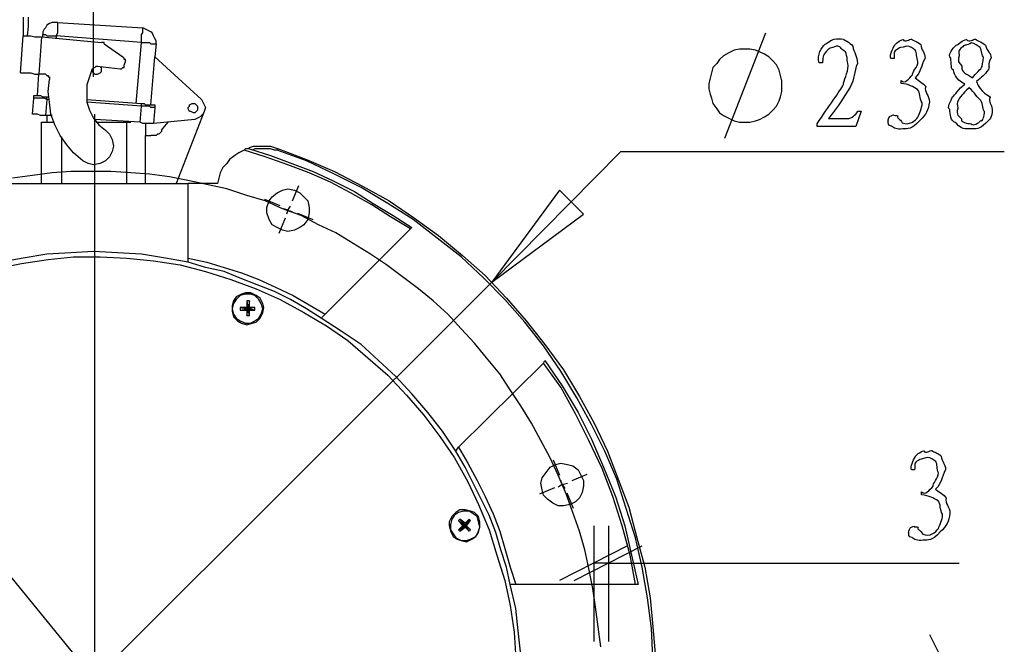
# Model space of a CAD drawing. Header units: millimetres. Extents: x 3 to 297, y 2 to 209.
# Tile 60 of 92: x 173 to 199, y 159 to 176. Entities that reach past the tile are written whole.
import ezdxf

# ---------------------------------------------------------------- set-up
doc = ezdxf.new("R2010")
doc.units = ezdxf.units.MM
doc.layers.get('0').update_dxf_attribs({"linetype": 'CONTINUOUS'})

msp = doc.modelspace()

# ---------------------------------------------------------------- linework, layer by layer
at = {"color": 5}
for p, q in [((175.19, 174.378), (175.19, 181.222)), ((191.911, 172.755), (193.005, 175.543)), ((192.158, 175.084), (192.017, 175.014)), ((192.3, 175.118), (192.158, 175.084)), ((192.44, 175.118), (192.3, 175.118)), ((192.581, 175.118), (192.44, 175.118)), ((192.723, 175.084), (192.581, 175.118)), ((192.829, 175.048), (192.723, 175.084)), ((192.969, 174.978), (192.829, 175.048)), ((191.771, 174.837), (191.699, 174.731)), ((191.875, 174.942), (191.771, 174.837)), ((192.017, 175.014), (191.875, 174.942)), ((193.076, 174.908), (192.969, 174.978)), ((193.182, 174.801), (193.076, 174.908)), ((193.286, 174.695), (193.182, 174.801)), ((196.398, 174.87), (196.315, 174.87)), ((191.594, 174.625), (191.558, 174.485)), ((191.699, 174.731), (191.594, 174.625)), ((193.358, 174.555), (193.286, 174.695)), ((193.392, 174.413), (193.358, 174.555)), ((194.499, 174.749), (194.417, 174.749)), ((191.522, 174.342), (191.488, 174.202)), ((191.558, 174.485), (191.522, 174.342)), ((193.428, 174.272), (193.392, 174.413)), ((193.428, 174.132), (193.428, 174.272)), ((196.585, 174.203), (196.585, 174.286)), ((198.479, 174.352), (198.479, 174.352)), ((191.488, 174.202), (191.488, 174.06)), ((191.488, 174.06), (191.522, 173.919)), ((193.428, 173.99), (193.428, 174.132)), ((198.385, 174.093), (198.385, 174.093)), ((198.578, 174.258), (198.578, 174.258)), ((191.522, 173.919), (191.558, 173.813)), ((191.558, 173.813), (191.594, 173.673)), ((193.286, 173.603), (193.358, 173.743)), ((193.358, 173.743), (193.392, 173.849)), ((193.392, 173.849), (193.428, 173.99)), ((191.594, 173.673), (191.699, 173.531)), ((191.699, 173.531), (191.771, 173.426)), ((193.076, 173.39), (193.182, 173.496)), ((193.182, 173.496), (193.286, 173.603)), ((175.22, 158.7), (175.22, 173.389)), ((191.771, 173.426), (191.875, 173.354)), ((191.875, 173.354), (192.017, 173.284)), ((192.017, 173.284), (192.158, 173.214)), ((192.723, 173.214), (192.829, 173.25)), ((192.829, 173.25), (192.969, 173.32)), ((192.969, 173.32), (193.076, 173.39)), ((194.665, 173.277), (195.199, 173.277)), ((194.665, 173.277), (194.665, 173.277)), ((195.524, 173.47), (195.387, 173.062)), ((195.442, 173.47), (195.524, 173.47)), ((192.158, 173.214), (192.3, 173.178)), ((192.3, 173.178), (192.44, 173.178)), ((192.44, 173.178), (192.581, 173.178)), ((192.581, 173.178), (192.723, 173.214)), ((194.361, 173.062), (194.361, 173.139)), ((195.387, 173.062), (194.361, 173.062)), ((185.738, 168.945), (189.159, 172.402)), ((189.159, 172.402), (199.319, 172.402)), ((173.567, 171.767), (173.038, 171.697)), ((174.096, 171.839), (173.567, 171.767)), ((174.589, 171.873), (174.096, 171.839)), ((175.118, 171.873), (174.589, 171.873)), ((175.647, 171.873), (175.118, 171.873)), ((176.177, 171.839), (175.647, 171.873)), ((176.671, 171.803), (176.177, 171.839)), ((177.201, 171.733), (176.671, 171.803)), ((177.73, 171.626), (177.201, 171.733)), ((178.223, 171.52), (177.73, 171.626)), ((178.718, 171.414), (178.223, 171.52)), ((179.247, 171.238), (178.718, 171.414)), ((180.458, 171.096), (180.626, 171.501)), ((179.74, 171.097), (179.247, 171.238)), ((187.537, 171.38), (185.738, 168.945)), ((188.171, 170.744), (187.537, 171.38)), ((188.171, 170.744), (187.537, 171.38)), ((180.132, 170.961), (179.728, 171.129)), ((180.199, 170.885), (179.74, 171.097)), ((180.692, 170.708), (180.199, 170.885)), ((180.34, 170.851), (180.233, 170.885)), ((180.34, 170.851), (180.41, 170.957)), ((180.268, 170.634), (180.1, 170.23)), ((180.34, 170.851), (180.305, 170.744)), ((180.34, 170.851), (180.446, 170.815)), ((180.595, 170.769), (180.998, 170.603)), ((181.151, 170.462), (180.692, 170.708)), ((185.738, 168.945), (188.171, 170.744)), ((185.738, 168.945), (188.171, 170.744)), ((181.61, 170.251), (181.151, 170.462)), ((182.069, 169.969), (181.61, 170.251)), ((182.527, 169.686), (182.069, 169.969)), ((182.951, 169.404), (182.527, 169.686)), ((183.374, 169.087), (182.951, 169.404)), ((183.797, 168.768), (183.374, 169.087)), ((164.677, 147.92), (185.738, 168.945)), ((183.691, 148.026), (166.723, 168.84)), ((184.186, 168.451), (183.797, 168.768)), ((184.573, 168.099), (184.186, 168.451)), ((184.926, 167.71), (184.573, 168.099)), ((185.279, 167.323), (184.926, 167.71)), ((185.597, 166.934), (185.279, 167.323)), ((185.95, 166.511), (185.597, 166.934)), ((186.231, 166.088), (185.95, 166.511)), ((186.513, 165.665), (186.231, 166.088)), ((186.796, 165.206), (186.513, 165.665)), ((187.042, 164.747), (186.796, 165.206)), ((187.289, 164.288), (187.042, 164.747)), ((187.501, 163.829), (187.289, 164.288)), ((187.54, 163.824), (187.372, 164.229)), ((187.714, 163.336), (187.501, 163.829)), ((187.867, 163.689), (188.27, 163.857)), ((196.941, 163.973), (196.858, 163.973)), ((187.608, 163.583), (187.501, 163.513)), ((187.608, 163.583), (187.572, 163.689)), ((187.608, 163.583), (187.748, 163.619)), ((187.608, 163.583), (187.678, 163.477)), ((187.405, 163.497), (187, 163.33)), ((187.89, 162.843), (187.714, 163.336)), ((187.731, 163.362), (187.898, 162.959)), ((197.128, 163.306), (197.128, 163.388)), ((188.067, 162.348), (187.89, 162.843)), ((188.207, 161.855), (188.067, 162.348)), ((188.454, 159.42), (188.454, 162.49)), ((188.842, 159.42), (188.842, 162.49)), ((189.335, 161.961), (187.537, 161.043)), ((187.924, 161.043), (189.724, 161.961)), ((188.313, 161.36), (188.207, 161.855)), ((188.842, 161.502), (188.454, 161.502)), ((188.842, 161.502), (198.121, 161.502)), ((188.419, 160.831), (188.313, 161.36)), ((188.49, 160.338), (188.419, 160.831)), ((188.56, 159.808), (188.49, 160.338)), ((188.63, 159.279), (188.56, 159.808)), ((198.261, 157.798), (197.343, 159.596))]:
    msp.add_line(p, q, dxfattribs=at)
at = {"color": 0}
for p, q in [((173.32, 175.966), (173.32, 175.719)), ((173.46, 175.966), (173.46, 175.719)), ((173.32, 175.719), (173.32, 175.471)), ((173.46, 175.719), (173.426, 175.471)), ((173.883, 175.647), (173.849, 175.577)), ((173.849, 175.577), (173.849, 175.507)), ((173.919, 175.683), (173.883, 175.647)), ((173.955, 175.754), (173.919, 175.683)), ((174.026, 175.79), (173.955, 175.754)), ((174.096, 175.824), (174.026, 175.79)), ((174.166, 175.824), (174.096, 175.824)), ((174.236, 175.824), (174.166, 175.824)), ((174.236, 175.824), (174.236, 175.824)), ((174.236, 175.824), (174.236, 175.79)), ((174.236, 175.824), (176.495, 175.683)), ((174.236, 175.79), (174.236, 175.719)), ((174.236, 175.719), (174.236, 175.683)), ((174.236, 175.683), (174.236, 175.613)), ((174.236, 175.613), (174.236, 175.543)), ((176.495, 175.647), (176.495, 175.683)), ((176.565, 175.647), (176.495, 175.683)), ((176.495, 175.613), (176.495, 175.647)), ((176.495, 175.543), (176.495, 175.613)), ((176.635, 175.613), (176.565, 175.647)), ((176.706, 175.577), (176.635, 175.613)), ((176.742, 175.543), (176.706, 175.577)), ((173.25, 174.485), (173.32, 175.471)), ((173.32, 175.471), (173.32, 175.471)), ((173.32, 175.471), (173.354, 175.471)), ((173.354, 175.471), (173.39, 175.471)), ((173.39, 175.471), (173.46, 175.471)), ((173.46, 175.471), (173.531, 175.471)), ((173.531, 175.471), (173.637, 175.437)), ((173.637, 175.437), (173.707, 175.437)), ((173.707, 175.437), (173.813, 175.437)), ((173.813, 175.437), (173.743, 174.449)), ((173.813, 175.437), (175.401, 175.295)), ((173.849, 175.437), (173.849, 175.507)), ((173.849, 175.507), (173.849, 175.507)), ((173.849, 175.507), (173.883, 175.507)), ((173.883, 175.507), (173.919, 175.507)), ((173.919, 175.507), (173.955, 175.471)), ((173.955, 175.471), (173.99, 175.471)), ((173.99, 175.471), (174.06, 175.471)), ((174.06, 175.471), (174.132, 175.471)), ((174.132, 175.471), (174.202, 175.471)), ((174.236, 175.543), (174.202, 175.471)), ((176.459, 175.295), (174.202, 175.471)), ((174.202, 175.471), (174.202, 175.401)), ((176.459, 175.507), (176.495, 175.543)), ((176.459, 175.437), (176.459, 175.507)), ((176.459, 175.367), (176.459, 175.437)), ((176.459, 175.295), (176.459, 175.367)), ((176.778, 175.471), (176.742, 175.543)), ((176.812, 175.401), (176.778, 175.471)), ((176.848, 175.331), (176.812, 175.401)), ((176.848, 175.26), (176.848, 175.331)), ((175.437, 175.295), (175.401, 175.295)), ((175.471, 175.295), (175.437, 175.295)), ((175.471, 175.26), (175.471, 175.295)), ((175.471, 175.26), (175.966, 174.908)), ((176.319, 173.673), (176.459, 175.295)), ((176.459, 175.295), (176.529, 175.295)), ((176.529, 175.295), (176.601, 175.295)), ((176.601, 175.295), (176.671, 175.295)), ((176.671, 175.295), (176.706, 175.26)), ((176.706, 175.26), (176.778, 175.26)), ((176.778, 175.26), (176.812, 175.26)), ((176.812, 175.26), (176.848, 175.26)), ((176.848, 175.26), (176.812, 174.908)), ((176, 174.872), (175.966, 174.908)), ((176, 174.837), (176, 174.872)), ((176.036, 174.837), (176, 174.837)), ((176.036, 174.801), (176, 174.695)), ((176.036, 174.801), (176.036, 174.837)), ((176.036, 174.801), (176.036, 174.801)), ((176.706, 173.637), (176.812, 174.908)), ((176.812, 174.908), (178.047, 173.779)), ((175.154, 174.589), (175.084, 174.378)), ((175.154, 174.589), (175.19, 174.589)), ((175.154, 174.555), (175.154, 174.519)), ((175.19, 174.589), (175.19, 174.625)), ((175.19, 174.625), (175.224, 174.625)), ((175.224, 174.625), (175.26, 174.661)), ((175.26, 174.661), (175.295, 174.661)), ((175.295, 174.661), (175.896, 174.589)), ((175.401, 174.625), (175.367, 174.625)), ((175.401, 174.555), (175.401, 174.625)), ((175.401, 174.519), (175.401, 174.555)), ((175.896, 174.589), (175.896, 174.589)), ((175.896, 174.589), (175.93, 174.589)), ((175.93, 174.589), (175.966, 174.625)), ((175.966, 174.625), (176, 174.625)), ((176, 174.661), (176, 174.695)), ((176, 174.625), (176, 174.661)), ((173.25, 174.485), (173.25, 174.485)), ((173.25, 174.485), (173.284, 174.485)), ((173.284, 174.485), (173.32, 174.485)), ((173.32, 174.485), (173.39, 174.485)), ((173.39, 174.485), (173.46, 174.485)), ((173.46, 174.485), (173.531, 174.485)), ((173.531, 174.485), (173.637, 174.449)), ((173.637, 174.449), (173.743, 174.449)), ((173.707, 173.883), (173.743, 174.449)), ((173.919, 174.449), (173.743, 174.449)), ((173.919, 174.449), (173.919, 174.449)), ((173.919, 174.449), (173.955, 174.413)), ((173.955, 174.413), (173.99, 174.413)), ((173.99, 174.413), (173.99, 174.378)), ((173.99, 174.378), (174.026, 174.378)), ((173.99, 173.99), (174.026, 174.308)), ((174.026, 174.378), (174.026, 174.342)), ((174.026, 174.342), (174.026, 174.308)), ((175.084, 174.378), (175.014, 174.166)), ((175.154, 174.519), (175.19, 174.485)), ((175.19, 174.485), (175.224, 174.449)), ((175.224, 174.449), (175.26, 174.449)), ((175.26, 174.449), (175.295, 174.449)), ((175.295, 174.449), (175.367, 174.485)), ((175.367, 174.485), (175.401, 174.519)), ((175.014, 174.166), (175.014, 173.919)), ((173.567, 173.39), (173.603, 173.813)), ((173.603, 173.849), (173.603, 173.883)), ((173.603, 173.883), (173.637, 173.883)), ((173.603, 173.813), (173.603, 173.849)), ((173.637, 173.813), (173.603, 173.813)), ((173.637, 173.883), (173.673, 173.883)), ((173.707, 173.813), (173.637, 173.813)), ((173.673, 173.883), (173.707, 173.883)), ((173.707, 173.883), (173.743, 173.883)), ((173.743, 173.813), (173.707, 173.813)), ((173.743, 173.883), (173.779, 173.883)), ((173.813, 173.813), (173.743, 173.813)), ((173.779, 173.883), (173.849, 173.849)), ((173.883, 173.813), (173.813, 173.813)), ((173.849, 173.849), (173.919, 173.849)), ((173.955, 173.779), (173.883, 173.813)), ((173.919, 173.849), (173.955, 173.849)), ((173.955, 173.779), (173.919, 173.354)), ((173.955, 173.813), (173.955, 173.849)), ((173.955, 173.849), (173.99, 173.849)), ((173.955, 173.779), (173.955, 173.813)), ((173.99, 173.779), (173.955, 173.779)), ((174.026, 173.707), (173.99, 173.99)), ((175.014, 173.919), (175.014, 173.707)), ((175.014, 173.779), (176.459, 173.673)), ((178.047, 173.779), (178.083, 173.707)), ((174.06, 173.39), (174.026, 173.707)), ((175.014, 173.707), (175.084, 173.496)), ((176.459, 173.603), (175.014, 173.707)), ((175.084, 173.496), (175.19, 173.284)), ((176.425, 173.178), (176.459, 173.603)), ((176.459, 173.673), (176.529, 173.673)), ((176.459, 173.637), (176.459, 173.673)), ((176.459, 173.603), (176.459, 173.637)), ((176.529, 173.603), (176.459, 173.603)), ((176.459, 173.603), (176.459, 173.603)), ((176.529, 173.673), (176.565, 173.637)), ((176.601, 173.603), (176.529, 173.603)), ((176.565, 173.637), (176.635, 173.637)), ((176.671, 173.603), (176.601, 173.603)), ((176.635, 173.637), (176.671, 173.637)), ((176.671, 173.637), (176.706, 173.637)), ((176.706, 173.567), (176.671, 173.603)), ((176.706, 173.637), (176.742, 173.637)), ((176.778, 173.567), (176.706, 173.567)), ((176.742, 173.637), (176.778, 173.637)), ((176.778, 173.637), (176.778, 173.637)), ((176.778, 173.637), (176.812, 173.637)), ((176.812, 173.567), (176.778, 173.567)), ((176.812, 173.567), (176.778, 173.144)), ((176.812, 173.637), (176.812, 173.603)), ((176.812, 173.603), (176.812, 173.567)), ((176.812, 173.567), (176.812, 173.567)), ((177.694, 173.567), (177.73, 173.603)), ((177.694, 173.531), (177.694, 173.567)), ((177.73, 173.46), (177.694, 173.531)), ((177.73, 173.637), (177.8, 173.673)), ((177.73, 173.603), (177.73, 173.637)), ((177.8, 173.673), (177.836, 173.673)), ((177.836, 173.673), (177.87, 173.673)), ((177.87, 173.673), (177.906, 173.637)), ((177.906, 173.637), (177.94, 173.603)), ((177.94, 173.496), (177.906, 173.46)), ((177.94, 173.603), (177.94, 173.531)), ((177.94, 173.531), (177.94, 173.496)), ((178.083, 173.707), (178.117, 173.637)), ((178.117, 173.637), (178.153, 173.567)), ((178.153, 173.567), (178.117, 173.46)), ((173.603, 173.39), (173.567, 173.39)), ((173.673, 173.39), (173.603, 173.39)), ((173.707, 173.39), (173.673, 173.39)), ((173.779, 173.354), (173.707, 173.39)), ((173.849, 173.354), (173.779, 173.354)), ((173.919, 173.354), (173.849, 173.354)), ((174.096, 173.354), (173.919, 173.354)), ((173.955, 173.354), (173.955, 173.178)), ((174.166, 173.108), (174.06, 173.39)), ((175.19, 173.284), (175.331, 173.108)), ((176.425, 173.178), (175.224, 173.25)), ((177.87, 173.25), (176.778, 173.144)), ((178.117, 173.46), (177.377, 171.556)), ((177.764, 173.46), (177.73, 173.46)), ((177.836, 173.426), (177.764, 173.46)), ((177.87, 173.426), (177.836, 173.426)), ((177.906, 173.46), (177.87, 173.426)), ((177.94, 173.284), (177.87, 173.25)), ((178.012, 173.32), (177.94, 173.284)), ((178.083, 173.39), (178.012, 173.32)), ((178.117, 173.46), (178.083, 173.39)), ((173.813, 171.556), (173.813, 173.178)), ((173.813, 173.178), (173.849, 173.178)), ((173.849, 173.178), (173.919, 173.178)), ((173.919, 173.178), (173.99, 173.178)), ((173.99, 173.178), (174.06, 173.178)), ((174.06, 173.178), (174.132, 173.178)), ((174.308, 172.825), (174.166, 173.108)), ((175.26, 173.178), (176.072, 173.178)), ((175.331, 173.108), (175.507, 172.967)), ((175.507, 172.967), (175.613, 172.861)), ((176.072, 173.178), (176.177, 173.178)), ((176.072, 171.556), (176.072, 173.178)), ((176.072, 173.178), (176.072, 173.178)), ((176.495, 173.144), (176.425, 173.178)), ((176.565, 173.144), (176.495, 173.144)), ((176.635, 173.144), (176.565, 173.144)), ((176.565, 173.144), (176.565, 172.825)), ((176.671, 173.144), (176.635, 173.144)), ((176.742, 173.144), (176.671, 173.144)), ((176.778, 173.144), (176.742, 173.144)), ((176.778, 173.144), (176.778, 173.144)), ((176.988, 172.967), (177.165, 173.178)), ((176.988, 172.967), (176.988, 172.931)), ((174.485, 172.579), (174.308, 172.825)), ((174.342, 172.791), (174.342, 171.556)), ((175.613, 172.861), (175.683, 172.721)), ((175.683, 172.721), (175.719, 172.544)), ((176.565, 171.556), (176.565, 172.825)), ((176.565, 172.825), (176.706, 172.825)), ((176.742, 172.825), (176.706, 172.825)), ((176.778, 172.825), (176.742, 172.825)), ((176.848, 172.825), (176.778, 172.825)), ((176.882, 172.861), (176.848, 172.825)), ((176.918, 172.861), (176.882, 172.861)), ((176.954, 172.897), (176.918, 172.861)), ((176.988, 172.931), (176.954, 172.897)), ((174.661, 172.368), (174.485, 172.579)), ((175.719, 172.544), (175.683, 172.402)), ((179.175, 172.438), (179.035, 172.368)), ((179.175, 172.438), (179.211, 172.472)), ((179.74, 172.262), (179.175, 172.438)), ((179.247, 172.472), (179.211, 172.472)), ((179.281, 172.472), (179.247, 172.472)), ((179.281, 172.472), (179.317, 172.508)), ((179.317, 172.472), (179.281, 172.472)), ((179.317, 172.508), (179.423, 172.544)), ((179.317, 172.472), (179.881, 172.296)), ((179.458, 172.472), (179.388, 172.438)), ((179.423, 172.544), (179.528, 172.544)), ((179.564, 172.472), (179.458, 172.472)), ((179.528, 172.544), (179.67, 172.544)), ((179.634, 172.472), (179.564, 172.472)), ((179.704, 172.472), (179.634, 172.472)), ((179.67, 172.544), (179.776, 172.544)), ((179.81, 172.472), (179.704, 172.472)), ((179.776, 172.544), (179.881, 172.544)), ((179.881, 172.472), (179.81, 172.472)), ((179.881, 172.544), (179.987, 172.508)), ((179.987, 172.438), (179.881, 172.472)), ((179.987, 172.508), (180.093, 172.472)), ((180.057, 172.438), (179.987, 172.438)), ((180.093, 172.472), (180.057, 172.438)), ((180.835, 172.156), (180.057, 172.438)), ((180.093, 172.472), (180.093, 172.472)), ((180.093, 172.472), (180.835, 172.192)), ((174.908, 172.156), (174.661, 172.368)), ((175.613, 172.262), (175.507, 172.156)), ((175.683, 172.402), (175.613, 172.262)), ((178.788, 172.192), (178.718, 172.085)), ((178.929, 172.296), (178.788, 172.192)), ((179.035, 172.368), (178.929, 172.296)), ((180.34, 172.049), (179.74, 172.262)), ((179.881, 172.296), (180.446, 172.085)), ((180.835, 172.192), (181.574, 171.873)), ((175.048, 172.085), (174.908, 172.156)), ((175.19, 172.049), (175.048, 172.085)), ((175.367, 172.085), (175.19, 172.049)), ((175.507, 172.156), (175.367, 172.085)), ((178.612, 171.979), (178.542, 171.839)), ((178.718, 172.085), (178.612, 171.979)), ((180.905, 171.839), (180.34, 172.049)), ((180.446, 172.085), (181.011, 171.873)), ((181.574, 171.803), (180.835, 172.156)), ((178.506, 171.697), (178.47, 171.556)), ((178.542, 171.839), (178.506, 171.697)), ((181.468, 171.59), (180.905, 171.839)), ((181.011, 171.873), (181.54, 171.626)), ((181.574, 171.873), (182.316, 171.486)), ((182.28, 171.45), (181.574, 171.803)), ((172.721, 171.556), (177.694, 171.556)), ((177.694, 169.58), (177.694, 171.556)), ((178.47, 171.556), (177.694, 171.556)), ((180.199, 171.38), (180.34, 171.414)), ((180.34, 171.414), (180.516, 171.38)), ((181.997, 171.31), (181.468, 171.59)), ((181.54, 171.626), (182.104, 171.344)), ((182.985, 171.027), (182.28, 171.45)), ((182.316, 171.486), (183.021, 171.097)), ((179.846, 171.097), (179.917, 171.203)), ((179.917, 171.203), (180.057, 171.31)), ((180.057, 171.31), (180.199, 171.38)), ((180.516, 171.38), (180.658, 171.31)), ((180.658, 171.31), (180.763, 171.203)), ((180.763, 171.203), (180.869, 171.097)), ((182.563, 170.991), (181.997, 171.31)), ((182.104, 171.344), (182.598, 171.027)), ((179.776, 170.921), (179.846, 171.097)), ((179.776, 170.78), (179.776, 170.921)), ((180.869, 171.097), (180.905, 170.921)), ((180.905, 170.921), (180.905, 170.78)), ((183.056, 170.674), (182.563, 170.991)), ((182.598, 171.027), (183.128, 170.708)), ((183.657, 170.604), (182.985, 171.027)), ((183.021, 171.097), (183.691, 170.638)), ((179.846, 170.604), (179.776, 170.78)), ((180.905, 170.78), (180.869, 170.604)), ((183.585, 170.356), (183.056, 170.674)), ((183.128, 170.708), (183.621, 170.392)), ((183.691, 170.638), (184.326, 170.179)), ((179.917, 170.462), (179.846, 170.604)), ((180.057, 170.392), (179.917, 170.462)), ((180.199, 170.321), (180.057, 170.392)), ((180.658, 170.392), (180.516, 170.321)), ((180.763, 170.462), (180.658, 170.392)), ((180.869, 170.604), (180.763, 170.462)), ((183.585, 170.356), (181.328, 168.099)), ((183.621, 170.392), (183.585, 170.356)), ((184.29, 170.109), (183.657, 170.604)), ((180.34, 170.285), (180.199, 170.321)), ((180.516, 170.321), (180.34, 170.285)), ((184.926, 169.616), (184.29, 170.109)), ((184.326, 170.179), (184.962, 169.65)), ((173.32, 169.58), (172.721, 169.474)), ((173.955, 169.686), (173.32, 169.58)), ((174.589, 169.722), (173.955, 169.686)), ((173.99, 169.546), (174.661, 169.616)), ((175.19, 169.756), (174.589, 169.722)), ((174.661, 169.616), (175.367, 169.616)), ((175.824, 169.722), (175.19, 169.756)), ((175.367, 169.616), (176.072, 169.58)), ((176.459, 169.686), (175.824, 169.722)), ((176.072, 169.58), (176.778, 169.51)), ((177.094, 169.58), (176.459, 169.686)), ((177.694, 169.474), (177.094, 169.58)), ((177.694, 169.58), (178.189, 169.474)), ((177.694, 169.474), (177.694, 169.58)), ((185.525, 169.051), (184.926, 169.616)), ((184.962, 169.65), (185.561, 169.121)), ((172.579, 169.297), (173.284, 169.44)), ((173.284, 169.44), (173.99, 169.546)), ((176.778, 169.51), (177.483, 169.404)), ((177.483, 169.404), (178.153, 169.227)), ((178.153, 169.333), (177.694, 169.474)), ((178.646, 169.227), (178.153, 169.333)), ((178.189, 169.474), (178.646, 169.333)), ((178.646, 169.333), (179.105, 169.193)), ((178.153, 169.227), (178.822, 169.017)), ((179.071, 169.051), (178.646, 169.227)), ((179.528, 168.874), (179.071, 169.051)), ((179.105, 169.193), (179.564, 169.017)), ((186.09, 168.487), (185.525, 169.051)), ((185.561, 169.121), (186.126, 168.522)), ((178.822, 169.017), (179.494, 168.768)), ((179.987, 168.698), (179.528, 168.874)), ((179.564, 169.017), (180.023, 168.804)), ((180.023, 168.804), (180.482, 168.592)), ((178.965, 168.558), (178.894, 168.451)), ((179.105, 168.628), (178.965, 168.558)), ((179.071, 168.592), (178.965, 168.487)), ((179.211, 168.628), (179.071, 168.592)), ((179.211, 168.664), (179.105, 168.628)), ((179.352, 168.664), (179.211, 168.664)), ((179.352, 168.628), (179.211, 168.628)), ((179.494, 168.592), (179.352, 168.664)), ((179.458, 168.592), (179.352, 168.628)), ((179.564, 168.487), (179.458, 168.592)), ((179.494, 168.768), (180.129, 168.487)), ((179.6, 168.522), (179.494, 168.592)), ((180.41, 168.487), (179.987, 168.698)), ((180.482, 168.592), (180.905, 168.345)), ((178.894, 168.451), (178.858, 168.311)), ((178.894, 168.381), (178.858, 168.239)), ((178.858, 168.311), (178.858, 168.169)), ((178.965, 168.487), (178.894, 168.381)), ((179.247, 168.275), (179.071, 168.275)), ((179.071, 168.275), (179.071, 168.205)), ((179.071, 168.275), (179.281, 168.239)), ((179.317, 168.451), (179.247, 168.451)), ((179.247, 168.451), (179.247, 168.275)), ((179.247, 168.451), (179.281, 168.239)), ((179.281, 168.239), (179.247, 168.275)), ((179.317, 168.451), (179.281, 168.239)), ((179.458, 168.275), (179.281, 168.239)), ((179.317, 168.275), (179.281, 168.239)), ((179.317, 168.275), (179.317, 168.451)), ((179.458, 168.275), (179.317, 168.275)), ((179.458, 168.205), (179.458, 168.275)), ((179.634, 168.381), (179.564, 168.487)), ((179.67, 168.381), (179.6, 168.522)), ((179.67, 168.239), (179.634, 168.381)), ((179.704, 168.275), (179.67, 168.381)), ((179.67, 168.135), (179.704, 168.275)), ((180.129, 168.487), (180.763, 168.135)), ((180.835, 168.239), (180.41, 168.487)), ((180.905, 168.345), (181.328, 168.099)), ((186.619, 167.886), (186.09, 168.487)), ((186.126, 168.522), (186.655, 167.922)), ((178.858, 168.239), (178.894, 168.099)), ((178.858, 168.169), (178.894, 168.028)), ((178.894, 168.099), (178.965, 167.992)), ((178.894, 168.028), (178.999, 167.922)), ((179.071, 168.205), (179.281, 168.239)), ((179.071, 168.205), (179.247, 168.205)), ((179.247, 168.063), (179.281, 168.239)), ((179.247, 168.205), (179.281, 168.239)), ((179.247, 168.205), (179.247, 168.063)), ((179.247, 168.063), (179.317, 168.063)), ((179.281, 168.239), (179.317, 168.205)), ((179.317, 168.063), (179.281, 168.239)), ((179.458, 168.205), (179.281, 168.239)), ((179.317, 168.063), (179.317, 168.205)), ((179.317, 168.205), (179.458, 168.205)), ((179.564, 167.992), (179.634, 168.099)), ((179.6, 167.992), (179.67, 168.135)), ((179.634, 168.099), (179.67, 168.239)), ((180.763, 168.135), (181.364, 167.782)), ((181.222, 167.992), (180.835, 168.239)), ((181.328, 168.099), (181.222, 167.992)), ((178.965, 167.992), (179.071, 167.922)), ((178.999, 167.922), (179.105, 167.852)), ((179.071, 167.922), (179.211, 167.852)), ((179.105, 167.852), (179.247, 167.816)), ((179.211, 167.852), (179.352, 167.852)), ((179.247, 167.816), (179.388, 167.852)), ((179.352, 167.852), (179.458, 167.922)), ((179.388, 167.852), (179.494, 167.886)), ((179.458, 167.922), (179.564, 167.992)), ((179.494, 167.886), (179.6, 167.992)), ((181.751, 167.64), (181.222, 167.992)), ((181.364, 167.782), (181.927, 167.393)), ((187.113, 167.253), (186.619, 167.886)), ((186.655, 167.922), (187.149, 167.287)), ((182.28, 167.287), (181.751, 167.64)), ((181.927, 167.393), (182.456, 166.934)), ((182.739, 166.864), (182.28, 167.287)), ((187.572, 166.581), (187.113, 167.253)), ((187.149, 167.287), (187.642, 166.617)), ((182.456, 166.934), (182.985, 166.475)), ((183.198, 166.441), (182.739, 166.864)), ((184.856, 164.571), (187.113, 166.794)), ((187.113, 166.794), (187.149, 166.864)), ((187.572, 166.158), (187.113, 166.794)), ((187.149, 166.864), (187.608, 166.194)), ((182.985, 166.475), (183.48, 165.946)), ((183.621, 165.982), (183.198, 166.441)), ((187.995, 165.876), (187.572, 166.581)), ((187.642, 166.617), (188.067, 165.912)), ((187.608, 166.194), (188.031, 165.489)), ((183.48, 165.946), (183.938, 165.417)), ((184.044, 165.489), (183.621, 165.982)), ((187.96, 165.453), (187.572, 166.158)), ((188.383, 165.17), (187.995, 165.876)), ((188.067, 165.912), (188.454, 165.206)), ((183.938, 165.417), (184.362, 164.853)), ((184.433, 164.994), (184.044, 165.489)), ((188.313, 164.747), (187.96, 165.453)), ((188.031, 165.489), (188.383, 164.783)), ((188.736, 164.465), (188.383, 165.17)), ((188.454, 165.206), (188.806, 164.465)), ((184.785, 164.465), (184.433, 164.994)), ((184.362, 164.853), (184.749, 164.288)), ((188.666, 164.006), (188.313, 164.747)), ((188.383, 164.783), (188.7, 164.042)), ((184.785, 164.465), (184.856, 164.571)), ((185.032, 164.042), (184.785, 164.465)), ((184.856, 164.571), (185.102, 164.148)), ((189.053, 163.725), (188.736, 164.465)), ((188.806, 164.465), (189.089, 163.725)), ((184.749, 164.288), (185.102, 163.653)), ((185.102, 164.148), (185.349, 163.689)), ((187.289, 164.042), (187.431, 164.112)), ((187.431, 164.112), (187.572, 164.148)), ((187.572, 164.148), (187.748, 164.112)), ((187.748, 164.112), (187.89, 164.078)), ((185.244, 163.619), (185.032, 164.042)), ((187.078, 163.759), (187.185, 163.901)), ((187.185, 163.901), (187.289, 164.042)), ((187.89, 164.078), (188.031, 163.971)), ((188.031, 163.971), (188.101, 163.829)), ((188.101, 163.829), (188.171, 163.689)), ((188.948, 163.266), (188.666, 164.006)), ((188.7, 164.042), (189.019, 163.266)), ((185.102, 163.653), (185.385, 163.054)), ((185.455, 163.196), (185.244, 163.619)), ((185.349, 163.689), (185.561, 163.266)), ((187.042, 163.619), (187.078, 163.759)), ((187.078, 163.442), (187.042, 163.619)), ((188.171, 163.689), (188.171, 163.548)), ((189.301, 162.947), (189.053, 163.725)), ((189.089, 163.725), (189.371, 162.983)), ((187.113, 163.3), (187.078, 163.442)), ((188.137, 163.372), (188.067, 163.23)), ((188.171, 163.548), (188.137, 163.372)), ((185.385, 163.054), (185.667, 162.384)), ((185.667, 162.771), (185.455, 163.196)), ((185.561, 163.266), (185.773, 162.807)), ((187.219, 163.196), (187.113, 163.3)), ((187.361, 163.09), (187.219, 163.196)), ((187.501, 163.019), (187.361, 163.09)), ((187.818, 163.054), (187.642, 163.019)), ((187.96, 163.124), (187.818, 163.054)), ((188.067, 163.23), (187.96, 163.124)), ((189.195, 162.49), (188.948, 163.266)), ((189.019, 163.266), (189.265, 162.49)), ((184.785, 162.843), (184.679, 162.737)), ((184.856, 162.843), (184.749, 162.771)), ((184.892, 162.913), (184.785, 162.843)), ((184.996, 162.877), (184.856, 162.843)), ((185.032, 162.913), (184.892, 162.913)), ((185.138, 162.877), (184.996, 162.877)), ((185.172, 162.877), (185.032, 162.913)), ((185.244, 162.807), (185.138, 162.877)), ((185.279, 162.843), (185.172, 162.877)), ((185.349, 162.737), (185.244, 162.807)), ((185.385, 162.737), (185.279, 162.843)), ((185.773, 162.807), (185.95, 162.348)), ((187.642, 163.019), (187.501, 163.019)), ((189.548, 162.172), (189.301, 162.947)), ((189.371, 162.983), (189.582, 162.172)), ((184.679, 162.737), (184.609, 162.595)), ((184.609, 162.595), (184.609, 162.49)), ((184.679, 162.667), (184.643, 162.524)), ((184.643, 162.524), (184.643, 162.384)), ((184.749, 162.771), (184.679, 162.667)), ((184.892, 162.667), (184.856, 162.631)), ((184.856, 162.631), (184.962, 162.49)), ((184.856, 162.631), (185.032, 162.49)), ((185.032, 162.56), (184.892, 162.667)), ((184.892, 162.667), (185.032, 162.49)), ((185.138, 162.667), (185.032, 162.56)), ((185.138, 162.667), (185.032, 162.49)), ((185.172, 162.631), (185.032, 162.49)), ((185.032, 162.49), (185.032, 162.56)), ((185.068, 162.49), (185.172, 162.631)), ((185.172, 162.631), (185.138, 162.667)), ((185.385, 162.595), (185.349, 162.737)), ((185.421, 162.595), (185.385, 162.737)), ((185.421, 162.454), (185.385, 162.595)), ((185.421, 162.454), (185.421, 162.595)), ((185.844, 162.314), (185.667, 162.771)), ((184.609, 162.49), (184.643, 162.348)), ((184.643, 162.384), (184.715, 162.278)), ((184.643, 162.348), (184.715, 162.208)), ((184.715, 162.278), (184.785, 162.172)), ((184.962, 162.49), (184.856, 162.384)), ((184.856, 162.384), (185.032, 162.49)), ((184.856, 162.384), (184.892, 162.348)), ((184.892, 162.348), (185.032, 162.49)), ((184.892, 162.348), (185.032, 162.454)), ((184.962, 162.49), (185.032, 162.49)), ((185.172, 162.384), (185.032, 162.49)), ((185.138, 162.348), (185.032, 162.49)), ((185.032, 162.49), (185.032, 162.454)), ((185.068, 162.49), (185.032, 162.49)), ((185.032, 162.454), (185.138, 162.348)), ((185.172, 162.384), (185.068, 162.49)), ((185.138, 162.348), (185.172, 162.384)), ((185.315, 162.208), (185.385, 162.348)), ((185.315, 162.208), (185.385, 162.314)), ((185.385, 162.348), (185.421, 162.454)), ((185.385, 162.314), (185.421, 162.454)), ((185.667, 162.384), (185.878, 161.713)), ((185.984, 161.855), (185.844, 162.314)), ((185.95, 162.348), (186.09, 161.889)), ((189.406, 161.713), (189.195, 162.49)), ((189.265, 162.49), (189.442, 161.713)), ((184.715, 162.208), (184.82, 162.137)), ((184.785, 162.172), (184.926, 162.101)), ((184.82, 162.137), (184.926, 162.101)), ((184.926, 162.101), (185.068, 162.101)), ((184.926, 162.101), (185.068, 162.065)), ((185.068, 162.101), (185.172, 162.137)), ((185.068, 162.065), (185.208, 162.137)), ((185.172, 162.137), (185.315, 162.208)), ((185.208, 162.137), (185.315, 162.208)), ((189.724, 161.396), (189.548, 162.172)), ((189.582, 162.172), (189.794, 161.396)), ((186.126, 161.396), (185.984, 161.855)), ((186.09, 161.889), (186.231, 161.396)), ((185.878, 161.713), (186.09, 161.043)), ((189.548, 160.937), (189.406, 161.713)), ((189.442, 161.713), (189.618, 160.937)), ((186.231, 160.937), (186.126, 161.396)), ((186.231, 161.396), (186.373, 160.937)), ((189.865, 160.584), (189.724, 161.396)), ((189.794, 161.396), (189.935, 160.584)), ((186.09, 161.043), (186.231, 160.373)), ((186.373, 160.937), (186.231, 160.937)), ((186.373, 160.302), (186.231, 160.937)), ((189.548, 160.937), (186.373, 160.937)), ((189.618, 160.937), (189.548, 160.937)), ((189.971, 159.772), (189.865, 160.584)), ((189.935, 160.584), (190.007, 159.808)), ((186.231, 160.373), (186.337, 159.668)), ((186.443, 159.702), (186.373, 160.302)), ((186.337, 159.668), (186.373, 158.962)), ((186.513, 159.067), (186.443, 159.702)), ((190.007, 158.997), (189.971, 159.772)), ((190.007, 159.808), (190.077, 158.997))]:
    msp.add_line(p, q, dxfattribs=at)
at = {"color": 5}
for points in [[(194.571, 175.245), (194.601, 175.248), (194.722, 175.367), (194.808, 175.377)], [(194.808, 175.377), (194.888, 175.391), (194.975, 175.391), (195.056, 175.377)], [(195.056, 175.377), (195.053, 175.367), (195.223, 175.306), (195.304, 175.195)], [(196.42, 175.218), (196.409, 175.241), (196.559, 175.357), (196.64, 175.372)], [(196.64, 175.372), (196.687, 175.274), (196.798, 175.391), (196.872, 175.377)], [(196.872, 175.377), (196.835, 175.367), (197.022, 175.318), (197.104, 175.234)], [(198.043, 175.218), (198.098, 175.241), (198.225, 175.357), (198.313, 175.372)], [(198.313, 175.372), (198.396, 175.274), (198.487, 175.391), (198.562, 175.377)], [(198.562, 175.377), (198.542, 175.367), (198.721, 175.313), (198.821, 175.218)], [(194.417, 174.749), (194.336, 174.976), (194.496, 175.168), (194.571, 175.245)], [(194.609, 175.058), (194.499, 174.958), (194.517, 174.866), (194.499, 174.749)], [(194.868, 175.195), (194.726, 175.138), (194.665, 175.149), (194.609, 175.058)], [(195.111, 175.047), (194.962, 175.138), (194.986, 175.195), (194.868, 175.195)], [(195.182, 174.661), (195.171, 174.705), (195.158, 174.947), (195.111, 175.047)], [(195.304, 175.195), (195.333, 175.028), (195.425, 174.931), (195.425, 174.733)], [(196.315, 174.87), (196.28, 174.947), (196.357, 175.129), (196.42, 175.218)], [(196.508, 175.124), (196.354, 175.047), (196.423, 174.994), (196.398, 174.87)], [(196.734, 175.195), (196.57, 175.138), (196.559, 175.171), (196.508, 175.124)], [(196.96, 175.091), (196.89, 175.138), (196.836, 175.195), (196.734, 175.195)], [(197.032, 174.788), (196.985, 174.884), (197.007, 175.025), (196.96, 175.091)], [(197.104, 175.234), (197.115, 175.083), (197.222, 175.033), (197.219, 174.876)], [(197.906, 174.876), (197.797, 174.947), (197.951, 175.129), (198.043, 175.218)], [(198.22, 175.179), (198.061, 175.065), (198.126, 175.036), (198.126, 174.937)], [(198.451, 175.278), (198.304, 175.193), (198.282, 175.245), (198.22, 175.179)], [(198.677, 175.162), (198.606, 175.193), (198.542, 175.278), (198.451, 175.278)], [(198.766, 174.903), (198.723, 174.921), (198.735, 175.085), (198.677, 175.162)], [(198.821, 175.218), (198.859, 175.058), (198.969, 175.011), (198.969, 174.887)], [(196.888, 174.435), (196.868, 174.496), (197.032, 174.651), (197.032, 174.788)], [(197.219, 174.876), (197.106, 174.65), (197.127, 174.542), (196.955, 174.352)], [(197.961, 174.578), (197.914, 174.551), (197.906, 174.735), (197.906, 174.876)], [(198.126, 174.937), (198.061, 174.749), (198.15, 174.745), (198.198, 174.661)], [(198.732, 174.655), (198.723, 174.613), (198.766, 174.807), (198.766, 174.903)], [(198.969, 174.887), (198.859, 174.694), (198.945, 174.662), (198.898, 174.578)], [(195.056, 174.176), (195.053, 174.271), (195.182, 174.502), (195.182, 174.661)], [(195.425, 174.733), (195.333, 174.514), (195.36, 174.324), (195.232, 174.104)], [(198.275, 174.187), (197.988, 174.315), (197.997, 174.519), (197.961, 174.578)], [(198.198, 174.661), (198.161, 174.465), (198.342, 174.476), (198.479, 174.352)], [(198.479, 174.352), (198.562, 174.476), (198.71, 174.589), (198.732, 174.655)], [(198.898, 174.578), (198.767, 174.407), (198.746, 174.387), (198.578, 174.258)], [(196.585, 174.286), (196.681, 174.178), (196.796, 174.336), (196.888, 174.435)], [(196.955, 174.352), (197.06, 174.278), (197.172, 174.212), (197.236, 174.121)], [(194.361, 173.139), (194.653, 173.591), (194.975, 174.013), (195.056, 174.176)], [(195.232, 174.104), (195.079, 173.841), (194.918, 173.611), (194.665, 173.277)], [(197.021, 174.049), (196.897, 174.112), (196.795, 174.192), (196.585, 174.203)], [(197.142, 173.691), (197.06, 173.815), (197.101, 173.961), (197.021, 174.049)], [(197.236, 174.121), (197.188, 173.98), (197.335, 173.898), (197.335, 173.718)], [(197.955, 173.856), (197.999, 173.881), (198.112, 174.073), (198.275, 174.187)], [(198.385, 174.093), (198.198, 173.907), (198.143, 173.851), (198.121, 173.795)], [(198.699, 173.757), (198.617, 173.808), (198.531, 173.968), (198.385, 174.093)], [(198.578, 174.258), (198.696, 173.944), (198.917, 173.9), (198.947, 173.834)], [(197.878, 173.52), (197.779, 173.55), (197.903, 173.749), (197.955, 173.856)], [(198.121, 173.795), (198.035, 173.68), (198.088, 173.659), (198.088, 173.553)], [(198.793, 173.459), (198.741, 173.495), (198.761, 173.661), (198.699, 173.757)], [(198.947, 173.834), (198.877, 173.698), (198.997, 173.666), (198.997, 173.52)], [(197.032, 173.316), (197.06, 173.4), (197.142, 173.543), (197.142, 173.691)], [(197.335, 173.718), (197.305, 173.506), (197.25, 173.378), (197.081, 173.228)], [(198.021, 173.173), (197.896, 173.197), (197.878, 173.401), (197.878, 173.52)], [(198.088, 173.553), (198.035, 173.352), (198.118, 173.354), (198.181, 173.266)], [(198.997, 173.52), (198.994, 173.29), (198.939, 173.255), (198.826, 173.156)], [(195.199, 173.277), (195.271, 173.29), (195.367, 173.36), (195.442, 173.47)], [(196.244, 173.217), (196.225, 173.162), (196.256, 173.301), (196.282, 173.327)], [(196.282, 173.327), (196.28, 173.334), (196.346, 173.372), (196.387, 173.377)], [(196.387, 173.377), (196.365, 173.345), (196.47, 173.374), (196.503, 173.349)], [(196.503, 173.349), (196.434, 173.296), (196.576, 173.266), (196.613, 173.167)], [(196.613, 173.167), (196.798, 173.08), (196.961, 173.217), (197.032, 173.316)], [(197.081, 173.228), (196.853, 172.974), (196.765, 173.007), (196.63, 173.007)], [(198.181, 173.266), (198.161, 173.179), (198.33, 173.139), (198.44, 173.139)], [(198.44, 173.139), (198.498, 173.062), (198.636, 173.167), (198.699, 173.222)], [(198.699, 173.222), (198.741, 173.173), (198.793, 173.356), (198.793, 173.459)], [(196.332, 173.079), (196.225, 173.069), (196.244, 173.173), (196.244, 173.217)], [(196.63, 173.007), (196.464, 172.974), (196.394, 173.03), (196.332, 173.079)], [(198.413, 173.007), (198.209, 172.974), (198.121, 173.062), (198.021, 173.173)], [(198.826, 173.156), (198.652, 172.974), (198.578, 173.007), (198.413, 173.007)], [(196.963, 164.32), (196.952, 164.343), (197.102, 164.459), (197.183, 164.475)], [(197.183, 164.475), (197.23, 164.376), (197.341, 164.494), (197.415, 164.48)], [(197.415, 164.48), (197.378, 164.469), (197.565, 164.421), (197.647, 164.337)], [(196.858, 163.973), (196.822, 164.05), (196.9, 164.232), (196.963, 164.32)], [(197.051, 164.226), (196.897, 164.149), (196.966, 164.097), (196.941, 163.973)], [(197.277, 164.298), (197.113, 164.24), (197.102, 164.273), (197.051, 164.226)], [(197.503, 164.193), (197.433, 164.24), (197.379, 164.298), (197.277, 164.298)], [(197.575, 163.89), (197.528, 163.987), (197.55, 164.127), (197.503, 164.193)], [(197.647, 164.337), (197.658, 164.185), (197.765, 164.136), (197.762, 163.978)], [(197.431, 163.537), (197.411, 163.598), (197.575, 163.754), (197.575, 163.89)], [(197.762, 163.978), (197.649, 163.752), (197.67, 163.645), (197.498, 163.455)], [(197.128, 163.388), (197.224, 163.281), (197.339, 163.438), (197.431, 163.537)], [(197.564, 163.152), (197.44, 163.215), (197.338, 163.295), (197.128, 163.306)], [(197.498, 163.455), (197.602, 163.38), (197.715, 163.314), (197.779, 163.223)], [(197.685, 162.793), (197.602, 162.917), (197.644, 163.063), (197.564, 163.152)], [(197.779, 163.223), (197.731, 163.082), (197.878, 163), (197.878, 162.821)], [(197.575, 162.418), (197.602, 162.502), (197.685, 162.646), (197.685, 162.793)], [(197.878, 162.821), (197.848, 162.609), (197.793, 162.48), (197.624, 162.33)], [(196.787, 162.319), (196.767, 162.264), (196.799, 162.403), (196.825, 162.429)], [(196.875, 162.181), (196.767, 162.172), (196.787, 162.275), (196.787, 162.319)], [(196.825, 162.429), (196.822, 162.436), (196.888, 162.475), (196.93, 162.479)], [(196.93, 162.479), (196.908, 162.447), (197.013, 162.476), (197.046, 162.451)], [(197.046, 162.451), (196.977, 162.399), (197.119, 162.369), (197.156, 162.27)], [(197.156, 162.27), (197.341, 162.183), (197.504, 162.319), (197.575, 162.418)], [(197.624, 162.33), (197.396, 162.077), (197.308, 162.11), (197.172, 162.11)], [(197.172, 162.11), (197.007, 162.077), (196.937, 162.133), (196.875, 162.181)]]:
    msp.add_open_spline(points, degree=3, dxfattribs=at)

doc.saveas('drawing.dxf')
